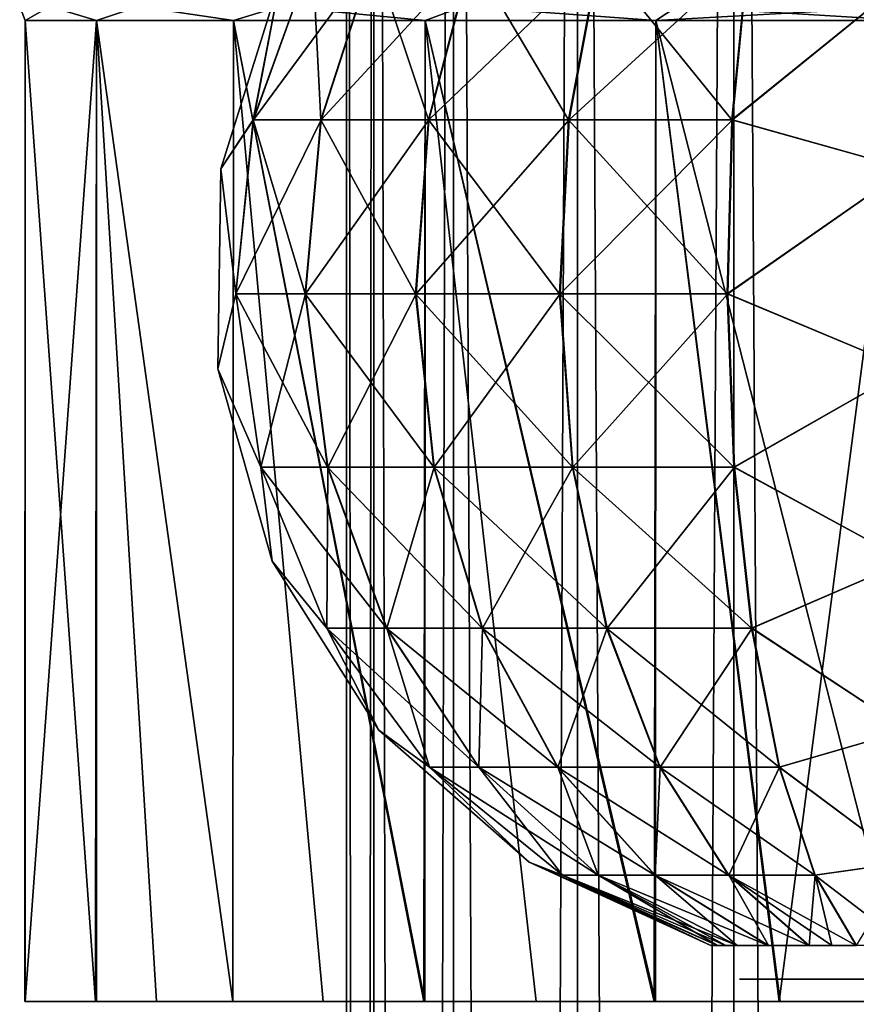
# Model space of a CAD drawing. Header units: millimetres. Extents: x -150 to 150, y -85 to 1149.
# Tile 246 of 256: x -16 to -1, y 1016 to 1034. Entities that reach past the tile are written whole.
import ezdxf

# ---------------------------------------------------------------- set-up
doc = ezdxf.new("R2010")
doc.units = ezdxf.units.MM
doc.header["$LTSCALE"] = 21.359881
for name, color, linetype in [('117', 7, 'CONTINUOUS'), ('123', 7, 'CONTINUOUS'), ('128', 7, 'CONTINUOUS'), ('129', 7, 'CONTINUOUS'), ('6', 7, 'CONTINUOUS'), ('9020', 7, 'CONTINUOUS'), ('9021', 7, 'CONTINUOUS')]:
    doc.layers.add(name, color=color, linetype=linetype)

msp = doc.modelspace()

# ---------------------------------------------------------------- linework, layer by layer
at = {"layer": '117', "color": 5, "linetype": 'CONTINUOUS'}
for points in [[(-10.609, 1035.157, 297.169), (-10.459, 1032.231, 293.972), (-11.664, 1032.231, 296.888), (-10.609, 1035.157, 297.169)], [(-10.609, 1035.157, 297.169), (-11.664, 1032.231, 296.888), (-11.181, 1034.757, 300), (-10.609, 1035.157, 297.169)], [(-9.514, 1035.157, 294.517), (-10.459, 1032.231, 293.972), (-10.609, 1035.157, 297.169), (-9.514, 1035.157, 294.517)], [(-9.514, 1035.157, 294.517), (-8.54, 1032.231, 291.469), (-10.459, 1032.231, 293.972), (-9.514, 1035.157, 294.517)], [(-7.768, 1035.157, 292.24), (-8.54, 1032.231, 291.469), (-9.514, 1035.157, 294.517), (-7.768, 1035.157, 292.24)], [(-7.768, 1035.157, 292.24), (-6.039, 1032.231, 289.547), (-8.54, 1032.231, 291.469), (-7.768, 1035.157, 292.24)], [(-5.493, 1035.157, 290.492), (-6.039, 1032.231, 289.547), (-7.768, 1035.157, 292.24), (-5.493, 1035.157, 290.492)], [(-5.493, 1035.157, 290.492), (-3.124, 1032.231, 288.34), (-6.039, 1032.231, 289.547), (-5.493, 1035.157, 290.492)], [(-2.842, 1035.157, 289.394), (-3.124, 1032.231, 288.34), (-5.493, 1035.157, 290.492), (-2.842, 1035.157, 289.394)], [(-2.842, 1035.157, 289.394), (0, 1034.757, 288.819), (-3.124, 1032.231, 288.34), (-2.842, 1035.157, 289.394)], [(-11.181, 1034.757, 300), (-11.664, 1032.231, 296.888), (-12.245, 1031.353, 300), (-11.181, 1034.757, 300)], [(0, 1034.757, 288.819), (0, 1031.353, 287.755), (-3.124, 1032.231, 288.34), (0, 1034.757, 288.819)], [(-11.664, 1032.231, 296.888), (-11.978, 1029.124, 296.804), (-12.245, 1031.353, 300), (-11.664, 1032.231, 296.888)], [(-11.664, 1032.231, 296.888), (-10.741, 1029.124, 293.81), (-11.978, 1029.124, 296.804), (-11.664, 1032.231, 296.888)], [(-10.459, 1032.231, 293.972), (-10.741, 1029.124, 293.81), (-11.664, 1032.231, 296.888), (-10.459, 1032.231, 293.972)], [(-10.459, 1032.231, 293.972), (-8.771, 1029.124, 291.239), (-10.741, 1029.124, 293.81), (-10.459, 1032.231, 293.972)], [(-8.54, 1032.231, 291.469), (-8.771, 1029.124, 291.239), (-10.459, 1032.231, 293.972), (-8.54, 1032.231, 291.469)], [(-8.54, 1032.231, 291.469), (-6.201, 1029.124, 289.265), (-8.771, 1029.124, 291.239), (-8.54, 1032.231, 291.469)], [(-6.039, 1032.231, 289.547), (-6.201, 1029.124, 289.265), (-8.54, 1032.231, 291.469), (-6.039, 1032.231, 289.547)], [(-6.039, 1032.231, 289.547), (-3.209, 1029.124, 288.025), (-6.201, 1029.124, 289.265), (-6.039, 1032.231, 289.547)], [(-3.124, 1032.231, 288.34), (-3.209, 1029.124, 288.025), (-6.039, 1032.231, 289.547), (-3.124, 1032.231, 288.34)], [(-3.124, 1032.231, 288.34), (0, 1031.353, 287.755), (-3.209, 1029.124, 288.025), (-3.124, 1032.231, 288.34)], [(-12.245, 1031.353, 300), (-11.978, 1029.124, 296.804), (-12.295, 1027.787, 300), (-12.245, 1031.353, 300)], [(0, 1031.353, 287.755), (0, 1027.787, 287.705), (-3.209, 1029.124, 288.025), (0, 1031.353, 287.755)], [(-11.978, 1029.124, 296.804), (-11.532, 1026.035, 296.923), (-12.295, 1027.787, 300), (-11.978, 1029.124, 296.804)], [(-10.741, 1029.124, 293.81), (-10.342, 1026.035, 294.04), (-11.978, 1029.124, 296.804), (-10.741, 1029.124, 293.81)], [(-11.978, 1029.124, 296.804), (-10.342, 1026.035, 294.04), (-11.532, 1026.035, 296.923), (-11.978, 1029.124, 296.804)], [(-8.771, 1029.124, 291.239), (-8.444, 1026.035, 291.564), (-10.741, 1029.124, 293.81), (-8.771, 1029.124, 291.239)], [(-10.741, 1029.124, 293.81), (-8.444, 1026.035, 291.564), (-10.342, 1026.035, 294.04), (-10.741, 1029.124, 293.81)], [(-6.201, 1029.124, 289.265), (-5.971, 1026.035, 289.665), (-8.771, 1029.124, 291.239), (-6.201, 1029.124, 289.265)], [(-8.771, 1029.124, 291.239), (-5.971, 1026.035, 289.665), (-8.444, 1026.035, 291.564), (-8.771, 1029.124, 291.239)], [(-3.209, 1029.124, 288.025), (-3.089, 1026.035, 288.471), (-6.201, 1029.124, 289.265), (-3.209, 1029.124, 288.025)], [(-6.201, 1029.124, 289.265), (-3.089, 1026.035, 288.471), (-5.971, 1026.035, 289.665), (-6.201, 1029.124, 289.265)], [(-3.209, 1029.124, 288.025), (0, 1027.787, 287.705), (-3.089, 1026.035, 288.471), (-3.209, 1029.124, 288.025)], [(-12.295, 1027.787, 300), (-11.532, 1026.035, 296.923), (-11.329, 1024.354, 300), (-12.295, 1027.787, 300)], [(0, 1027.787, 287.705), (0, 1024.354, 288.671), (-3.089, 1026.035, 288.471), (0, 1027.787, 287.705)], [(-10.342, 1026.035, 294.04), (-9.286, 1023.159, 294.648), (-11.532, 1026.035, 296.923), (-10.342, 1026.035, 294.04)], [(-11.532, 1026.035, 296.923), (-9.286, 1023.159, 294.648), (-10.355, 1023.159, 297.237), (-11.532, 1026.035, 296.923)], [(-11.532, 1026.035, 296.923), (-10.355, 1023.159, 297.237), (-11.329, 1024.354, 300), (-11.532, 1026.035, 296.923)], [(-8.444, 1026.035, 291.564), (-7.582, 1023.159, 292.425), (-10.342, 1026.035, 294.04), (-8.444, 1026.035, 291.564)], [(-10.342, 1026.035, 294.04), (-7.582, 1023.159, 292.425), (-9.286, 1023.159, 294.648), (-10.342, 1026.035, 294.04)], [(-5.971, 1026.035, 289.665), (-5.361, 1023.159, 290.72), (-8.444, 1026.035, 291.564), (-5.971, 1026.035, 289.665)], [(-8.444, 1026.035, 291.564), (-5.361, 1023.159, 290.72), (-7.582, 1023.159, 292.425), (-8.444, 1026.035, 291.564)], [(-3.089, 1026.035, 288.471), (-2.774, 1023.159, 289.648), (-5.971, 1026.035, 289.665), (-3.089, 1026.035, 288.471)], [(-5.971, 1026.035, 289.665), (-2.774, 1023.159, 289.648), (-5.361, 1023.159, 290.72), (-5.971, 1026.035, 289.665)], [(-3.089, 1026.035, 288.471), (0, 1024.354, 288.671), (-2.774, 1023.159, 289.648), (-3.089, 1026.035, 288.471)], [(-11.329, 1024.354, 300), (-10.355, 1023.159, 297.237), (-9.425, 1021.338, 300), (-11.329, 1024.354, 300)], [(0, 1024.354, 288.671), (0, 1021.338, 290.575), (-2.774, 1023.159, 289.648), (0, 1024.354, 288.671)], [(-9.286, 1023.159, 294.648), (-7.641, 1020.679, 295.596), (-10.355, 1023.159, 297.237), (-9.286, 1023.159, 294.648)], [(-10.355, 1023.159, 297.237), (-7.641, 1020.679, 295.596), (-8.521, 1020.679, 297.726), (-10.355, 1023.159, 297.237)], [(-10.355, 1023.159, 297.237), (-8.521, 1020.679, 297.726), (-9.425, 1021.338, 300), (-10.355, 1023.159, 297.237)], [(-7.582, 1023.159, 292.425), (-6.239, 1020.679, 293.767), (-9.286, 1023.159, 294.648), (-7.582, 1023.159, 292.425)], [(-9.286, 1023.159, 294.648), (-6.239, 1020.679, 293.767), (-7.641, 1020.679, 295.596), (-9.286, 1023.159, 294.648)], [(-5.361, 1023.159, 290.72), (-4.412, 1020.679, 292.363), (-7.582, 1023.159, 292.425), (-5.361, 1023.159, 290.72)], [(-7.582, 1023.159, 292.425), (-4.412, 1020.679, 292.363), (-6.239, 1020.679, 293.767), (-7.582, 1023.159, 292.425)], [(-2.774, 1023.159, 289.648), (-2.283, 1020.679, 291.481), (-5.361, 1023.159, 290.72), (-2.774, 1023.159, 289.648)], [(-5.361, 1023.159, 290.72), (-2.283, 1020.679, 291.481), (-4.412, 1020.679, 292.363), (-5.361, 1023.159, 290.72)], [(-2.774, 1023.159, 289.648), (0, 1021.338, 290.575), (-2.283, 1020.679, 291.481), (-2.774, 1023.159, 289.648)], [(-9.425, 1021.338, 300), (-8.521, 1020.679, 297.726), (-6.741, 1018.988, 300), (-9.425, 1021.338, 300)], [(0, 1021.338, 290.575), (0, 1018.988, 293.259), (-2.283, 1020.679, 291.481), (0, 1021.338, 290.575)], [(-7.641, 1020.679, 295.596), (-5.512, 1018.752, 296.824), (-8.521, 1020.679, 297.726), (-7.641, 1020.679, 295.596)], [(-8.521, 1020.679, 297.726), (-5.512, 1018.752, 296.824), (-6.146, 1018.752, 298.36), (-8.521, 1020.679, 297.726)], [(-8.521, 1020.679, 297.726), (-6.146, 1018.752, 298.36), (-6.741, 1018.988, 300), (-8.521, 1020.679, 297.726)], [(-6.239, 1020.679, 293.767), (-4.501, 1018.752, 295.504), (-7.641, 1020.679, 295.596), (-6.239, 1020.679, 293.767)], [(-7.641, 1020.679, 295.596), (-4.501, 1018.752, 295.504), (-5.512, 1018.752, 296.824), (-7.641, 1020.679, 295.596)], [(-4.412, 1020.679, 292.363), (-3.182, 1018.752, 294.492), (-6.239, 1020.679, 293.767), (-4.412, 1020.679, 292.363)], [(-6.239, 1020.679, 293.767), (-3.182, 1018.752, 294.492), (-4.501, 1018.752, 295.504), (-6.239, 1020.679, 293.767)], [(-2.283, 1020.679, 291.481), (-1.646, 1018.752, 293.855), (-4.412, 1020.679, 292.363), (-2.283, 1020.679, 291.481)], [(-4.412, 1020.679, 292.363), (-1.646, 1018.752, 293.855), (-3.182, 1018.752, 294.492), (-4.412, 1020.679, 292.363)], [(-2.283, 1020.679, 291.481), (0, 1018.988, 293.259), (-1.646, 1018.752, 293.855), (-2.283, 1020.679, 291.481)], [(-6.146, 1018.752, 298.36), (-3.382, 1017.5, 299.098), (-6.741, 1018.988, 300), (-6.146, 1018.752, 298.36)], [(-6.741, 1018.988, 300), (-3.382, 1017.5, 299.098), (-3.5, 1017.5, 300), (-6.741, 1018.988, 300)], [(0, 1018.988, 293.259), (0, 1017.5, 296.5), (-1.646, 1018.752, 293.855), (0, 1018.988, 293.259)], [(-5.512, 1018.752, 296.824), (-3.032, 1017.5, 298.252), (-6.146, 1018.752, 298.36), (-5.512, 1018.752, 296.824)], [(-6.146, 1018.752, 298.36), (-3.032, 1017.5, 298.252), (-3.234, 1017.5, 298.661), (-6.146, 1018.752, 298.36)], [(-3.382, 1017.5, 299.098), (-6.146, 1018.752, 298.36), (-3.234, 1017.5, 298.661), (-3.382, 1017.5, 299.098)], [(-4.501, 1018.752, 295.504), (-2.476, 1017.5, 297.526), (-5.512, 1018.752, 296.824), (-4.501, 1018.752, 295.504)], [(-5.512, 1018.752, 296.824), (-2.476, 1017.5, 297.526), (-3.032, 1017.5, 298.252), (-5.512, 1018.752, 296.824)], [(-3.182, 1018.752, 294.492), (-1.751, 1017.5, 296.969), (-4.501, 1018.752, 295.504), (-3.182, 1018.752, 294.492)], [(-4.501, 1018.752, 295.504), (-1.751, 1017.5, 296.969), (-2.476, 1017.5, 297.526), (-4.501, 1018.752, 295.504)], [(-1.646, 1018.752, 293.855), (-0.906, 1017.5, 296.619), (-3.182, 1018.752, 294.492), (-1.646, 1018.752, 293.855)], [(-3.182, 1018.752, 294.492), (-0.906, 1017.5, 296.619), (-1.339, 1017.5, 296.766), (-3.182, 1018.752, 294.492)], [(-1.751, 1017.5, 296.969), (-3.182, 1018.752, 294.492), (-1.339, 1017.5, 296.766), (-1.751, 1017.5, 296.969)], [(-1.646, 1018.752, 293.855), (0, 1017.5, 296.5), (-0.906, 1017.5, 296.619), (-1.646, 1018.752, 293.855)]]:
    msp.add_3dface(points, dxfattribs=at)
at = {"layer": '123', "color": 5, "linetype": 'CONTINUOUS'}
for points in [[(-10.606, 1035.157, 302.842), (-11.181, 1034.757, 300), (-11.66, 1032.231, 303.124), (-10.606, 1035.157, 302.842)], [(-10.606, 1035.157, 302.842), (-11.66, 1032.231, 303.124), (-9.508, 1035.157, 305.493), (-10.606, 1035.157, 302.842)], [(-9.508, 1035.157, 305.493), (-11.66, 1032.231, 303.124), (-10.453, 1032.231, 306.039), (-9.508, 1035.157, 305.493)], [(-9.508, 1035.157, 305.493), (-10.453, 1032.231, 306.039), (-7.76, 1035.157, 307.768), (-9.508, 1035.157, 305.493)], [(-7.76, 1035.157, 307.768), (-10.453, 1032.231, 306.039), (-8.531, 1032.231, 308.54), (-7.76, 1035.157, 307.768)], [(-7.76, 1035.157, 307.768), (-8.531, 1032.231, 308.54), (-5.483, 1035.157, 309.514), (-7.76, 1035.157, 307.768)], [(-5.483, 1035.157, 309.514), (-8.531, 1032.231, 308.54), (-6.028, 1032.231, 310.459), (-5.483, 1035.157, 309.514)], [(-5.483, 1035.157, 309.514), (-6.028, 1032.231, 310.459), (-2.831, 1035.157, 310.609), (-5.483, 1035.157, 309.514)], [(-2.831, 1035.157, 310.609), (-6.028, 1032.231, 310.459), (-3.112, 1032.231, 311.664), (-2.831, 1035.157, 310.609)], [(0, 1034.757, 311.181), (-2.831, 1035.157, 310.609), (-3.112, 1032.231, 311.664), (0, 1034.757, 311.181)], [(-11.181, 1034.757, 300), (-12.245, 1031.353, 300), (-11.66, 1032.231, 303.124), (-11.181, 1034.757, 300)], [(0, 1031.353, 312.245), (0, 1034.757, 311.181), (-3.112, 1032.231, 311.664), (0, 1031.353, 312.245)], [(-11.66, 1032.231, 303.124), (-12.245, 1031.353, 300), (-11.975, 1029.124, 303.209), (-11.66, 1032.231, 303.124)], [(-11.66, 1032.231, 303.124), (-11.975, 1029.124, 303.209), (-10.453, 1032.231, 306.039), (-11.66, 1032.231, 303.124)], [(-10.453, 1032.231, 306.039), (-11.975, 1029.124, 303.209), (-10.735, 1029.124, 306.201), (-10.453, 1032.231, 306.039)], [(-10.453, 1032.231, 306.039), (-10.735, 1029.124, 306.201), (-8.531, 1032.231, 308.54), (-10.453, 1032.231, 306.039)], [(-8.531, 1032.231, 308.54), (-10.735, 1029.124, 306.201), (-8.761, 1029.124, 308.771), (-8.531, 1032.231, 308.54)], [(-8.531, 1032.231, 308.54), (-8.761, 1029.124, 308.771), (-6.028, 1032.231, 310.459), (-8.531, 1032.231, 308.54)], [(-6.028, 1032.231, 310.459), (-8.761, 1029.124, 308.771), (-6.19, 1029.124, 310.741), (-6.028, 1032.231, 310.459)], [(-6.028, 1032.231, 310.459), (-6.19, 1029.124, 310.741), (-3.112, 1032.231, 311.664), (-6.028, 1032.231, 310.459)], [(-3.112, 1032.231, 311.664), (-6.19, 1029.124, 310.741), (-3.196, 1029.124, 311.978), (-3.112, 1032.231, 311.664)], [(0, 1031.353, 312.245), (-3.112, 1032.231, 311.664), (-3.196, 1029.124, 311.978), (0, 1031.353, 312.245)], [(-12.245, 1031.353, 300), (-12.295, 1027.787, 300), (-11.975, 1029.124, 303.209), (-12.245, 1031.353, 300)], [(0, 1027.787, 312.295), (0, 1031.353, 312.245), (-3.196, 1029.124, 311.978), (0, 1027.787, 312.295)], [(-11.975, 1029.124, 303.209), (-12.295, 1027.787, 300), (-11.529, 1026.035, 303.089), (-11.975, 1029.124, 303.209)], [(-11.975, 1029.124, 303.209), (-11.529, 1026.035, 303.089), (-10.735, 1029.124, 306.201), (-11.975, 1029.124, 303.209)], [(-10.735, 1029.124, 306.201), (-11.529, 1026.035, 303.089), (-10.335, 1026.035, 305.971), (-10.735, 1029.124, 306.201)], [(-10.735, 1029.124, 306.201), (-10.335, 1026.035, 305.971), (-8.761, 1029.124, 308.771), (-10.735, 1029.124, 306.201)], [(-8.761, 1029.124, 308.771), (-10.335, 1026.035, 305.971), (-8.436, 1026.035, 308.444), (-8.761, 1029.124, 308.771)], [(-8.761, 1029.124, 308.771), (-8.436, 1026.035, 308.444), (-6.19, 1029.124, 310.741), (-8.761, 1029.124, 308.771)], [(-6.19, 1029.124, 310.741), (-8.436, 1026.035, 308.444), (-5.96, 1026.035, 310.342), (-6.19, 1029.124, 310.741)], [(-6.19, 1029.124, 310.741), (-5.96, 1026.035, 310.342), (-3.196, 1029.124, 311.978), (-6.19, 1029.124, 310.741)], [(-3.196, 1029.124, 311.978), (-5.96, 1026.035, 310.342), (-3.077, 1026.035, 311.532), (-3.196, 1029.124, 311.978)], [(0, 1027.787, 312.295), (-3.196, 1029.124, 311.978), (-3.077, 1026.035, 311.532), (0, 1027.787, 312.295)], [(-12.295, 1027.787, 300), (-11.329, 1024.354, 300), (-11.529, 1026.035, 303.089), (-12.295, 1027.787, 300)], [(0, 1024.354, 311.329), (0, 1027.787, 312.295), (-3.077, 1026.035, 311.532), (0, 1024.354, 311.329)], [(-11.529, 1026.035, 303.089), (-11.329, 1024.354, 300), (-10.352, 1023.159, 302.774), (-11.529, 1026.035, 303.089)], [(-11.529, 1026.035, 303.089), (-10.352, 1023.159, 302.774), (-10.335, 1026.035, 305.971), (-11.529, 1026.035, 303.089)], [(-10.335, 1026.035, 305.971), (-10.352, 1023.159, 302.774), (-9.28, 1023.159, 305.361), (-10.335, 1026.035, 305.971)], [(-10.335, 1026.035, 305.971), (-9.28, 1023.159, 305.361), (-8.436, 1026.035, 308.444), (-10.335, 1026.035, 305.971)], [(-8.436, 1026.035, 308.444), (-9.28, 1023.159, 305.361), (-7.575, 1023.159, 307.582), (-8.436, 1026.035, 308.444)], [(-8.436, 1026.035, 308.444), (-7.575, 1023.159, 307.582), (-5.96, 1026.035, 310.342), (-8.436, 1026.035, 308.444)], [(-5.96, 1026.035, 310.342), (-7.575, 1023.159, 307.582), (-5.352, 1023.159, 309.286), (-5.96, 1026.035, 310.342)], [(-5.96, 1026.035, 310.342), (-5.352, 1023.159, 309.286), (-3.077, 1026.035, 311.532), (-5.96, 1026.035, 310.342)], [(-3.077, 1026.035, 311.532), (-5.352, 1023.159, 309.286), (-2.763, 1023.159, 310.355), (-3.077, 1026.035, 311.532)], [(0, 1024.354, 311.329), (-3.077, 1026.035, 311.532), (-2.763, 1023.159, 310.355), (0, 1024.354, 311.329)], [(-11.329, 1024.354, 300), (-9.425, 1021.338, 300), (-10.352, 1023.159, 302.774), (-11.329, 1024.354, 300)], [(0, 1021.338, 309.425), (0, 1024.354, 311.329), (-2.763, 1023.159, 310.355), (0, 1021.338, 309.425)], [(-10.352, 1023.159, 302.774), (-9.425, 1021.338, 300), (-8.519, 1020.679, 302.283), (-10.352, 1023.159, 302.774)], [(-10.352, 1023.159, 302.774), (-8.519, 1020.679, 302.283), (-9.28, 1023.159, 305.361), (-10.352, 1023.159, 302.774)], [(-9.28, 1023.159, 305.361), (-8.519, 1020.679, 302.283), (-7.637, 1020.679, 304.412), (-9.28, 1023.159, 305.361)], [(-9.28, 1023.159, 305.361), (-7.637, 1020.679, 304.412), (-7.575, 1023.159, 307.582), (-9.28, 1023.159, 305.361)], [(-7.575, 1023.159, 307.582), (-7.637, 1020.679, 304.412), (-6.233, 1020.679, 306.239), (-7.575, 1023.159, 307.582)], [(-7.575, 1023.159, 307.582), (-6.233, 1020.679, 306.239), (-5.352, 1023.159, 309.286), (-7.575, 1023.159, 307.582)], [(-5.352, 1023.159, 309.286), (-6.233, 1020.679, 306.239), (-4.404, 1020.679, 307.641), (-5.352, 1023.159, 309.286)], [(-5.352, 1023.159, 309.286), (-4.404, 1020.679, 307.641), (-2.763, 1023.159, 310.355), (-5.352, 1023.159, 309.286)], [(-2.763, 1023.159, 310.355), (-4.404, 1020.679, 307.641), (-2.274, 1020.679, 308.521), (-2.763, 1023.159, 310.355)], [(0, 1021.338, 309.425), (-2.763, 1023.159, 310.355), (-2.274, 1020.679, 308.521), (0, 1021.338, 309.425)], [(-9.425, 1021.338, 300), (-6.741, 1018.988, 300), (-8.519, 1020.679, 302.283), (-9.425, 1021.338, 300)], [(0, 1018.988, 306.741), (0, 1021.338, 309.425), (-2.274, 1020.679, 308.521), (0, 1018.988, 306.741)], [(-8.519, 1020.679, 302.283), (-6.741, 1018.988, 300), (-6.145, 1018.752, 301.646), (-8.519, 1020.679, 302.283)], [(-8.519, 1020.679, 302.283), (-6.145, 1018.752, 301.646), (-7.637, 1020.679, 304.412), (-8.519, 1020.679, 302.283)], [(-7.637, 1020.679, 304.412), (-6.145, 1018.752, 301.646), (-5.508, 1018.752, 303.182), (-7.637, 1020.679, 304.412)], [(-7.637, 1020.679, 304.412), (-5.508, 1018.752, 303.182), (-6.233, 1020.679, 306.239), (-7.637, 1020.679, 304.412)], [(-6.233, 1020.679, 306.239), (-5.508, 1018.752, 303.182), (-4.496, 1018.752, 304.501), (-6.233, 1020.679, 306.239)], [(-6.233, 1020.679, 306.239), (-4.496, 1018.752, 304.501), (-4.404, 1020.679, 307.641), (-6.233, 1020.679, 306.239)], [(-4.404, 1020.679, 307.641), (-4.496, 1018.752, 304.501), (-3.176, 1018.752, 305.512), (-4.404, 1020.679, 307.641)], [(-4.404, 1020.679, 307.641), (-3.176, 1018.752, 305.512), (-2.274, 1020.679, 308.521), (-4.404, 1020.679, 307.641)], [(-2.274, 1020.679, 308.521), (-3.176, 1018.752, 305.512), (-1.64, 1018.752, 306.146), (-2.274, 1020.679, 308.521)], [(0, 1018.988, 306.741), (-2.274, 1020.679, 308.521), (-1.64, 1018.752, 306.146), (0, 1018.988, 306.741)], [(-6.741, 1018.988, 300), (-3.5, 1017.5, 300), (-6.145, 1018.752, 301.646), (-6.741, 1018.988, 300)], [(0, 1018.988, 306.741), (-1.64, 1018.752, 306.146), (-0.902, 1017.5, 303.382), (0, 1018.988, 306.741)], [(-6.145, 1018.752, 301.646), (-3.5, 1017.5, 300), (-3.381, 1017.5, 300.906), (-6.145, 1018.752, 301.646)], [(-6.145, 1018.752, 301.646), (-3.381, 1017.5, 300.906), (-5.508, 1018.752, 303.182), (-6.145, 1018.752, 301.646)], [(-3.381, 1017.5, 300.906), (-3.234, 1017.5, 301.339), (-5.508, 1018.752, 303.182), (-3.381, 1017.5, 300.906)], [(-5.508, 1018.752, 303.182), (-3.234, 1017.5, 301.339), (-3.031, 1017.5, 301.751), (-5.508, 1018.752, 303.182)], [(-5.508, 1018.752, 303.182), (-3.031, 1017.5, 301.751), (-4.496, 1018.752, 304.501), (-5.508, 1018.752, 303.182)], [(-3.031, 1017.5, 301.751), (-2.474, 1017.5, 302.476), (-4.496, 1018.752, 304.501), (-3.031, 1017.5, 301.751)], [(-4.496, 1018.752, 304.501), (-2.474, 1017.5, 302.476), (-3.176, 1018.752, 305.512), (-4.496, 1018.752, 304.501)], [(-2.474, 1017.5, 302.476), (-1.748, 1017.5, 303.032), (-3.176, 1018.752, 305.512), (-2.474, 1017.5, 302.476)], [(-3.176, 1018.752, 305.512), (-1.748, 1017.5, 303.032), (-1.64, 1018.752, 306.146), (-3.176, 1018.752, 305.512)], [(-1.748, 1017.5, 303.032), (-1.339, 1017.5, 303.234), (-1.64, 1018.752, 306.146), (-1.748, 1017.5, 303.032)], [(-1.64, 1018.752, 306.146), (-1.339, 1017.5, 303.234), (-0.902, 1017.5, 303.382), (-1.64, 1018.752, 306.146)]]:
    msp.add_3dface(points, dxfattribs=at)
at = {"layer": '128', "color": 7, "linetype": 'CONTINUOUS', "true_color": 0x804000}
for points in [[(-15.738, 1034, 302.263), (-15.738, 1034, 297.737), (-15.743, 1016.5, 302.229), (-15.738, 1034, 302.263)], [(-15.743, 1016.5, 302.229), (-15.738, 1034, 297.737), (-15.735, 1016.5, 297.718), (-15.743, 1016.5, 302.229)], [(-14.478, 1016.5, 306.573), (-15.738, 1034, 302.263), (-15.743, 1016.5, 302.229), (-14.478, 1016.5, 306.573)], [(-15.738, 1034, 297.737), (-14.463, 1034, 293.395), (-15.735, 1016.5, 297.718), (-15.738, 1034, 297.737)], [(-14.463, 1034, 306.605), (-15.738, 1034, 302.263), (-14.478, 1016.5, 306.573), (-14.463, 1034, 306.605)], [(-15.735, 1016.5, 297.718), (-14.463, 1034, 293.395), (-14.464, 1016.5, 293.396), (-15.735, 1016.5, 297.718)], [(-13.392, 1016.5, 308.572), (-14.463, 1034, 306.605), (-14.478, 1016.5, 306.573), (-13.392, 1016.5, 308.572)], [(-14.464, 1016.5, 293.396), (-14.463, 1034, 293.395), (-12.027, 1016.5, 289.6), (-14.464, 1016.5, 293.396)], [(-14.463, 1034, 293.395), (-12.016, 1034, 289.588), (-12.027, 1016.5, 289.6), (-14.463, 1034, 293.395)], [(-12.016, 1034, 310.412), (-14.463, 1034, 306.605), (-12.029, 1016.5, 310.398), (-12.016, 1034, 310.412)], [(-12.029, 1016.5, 310.398), (-14.463, 1034, 306.605), (-13.392, 1016.5, 308.572), (-12.029, 1016.5, 310.398)], [(-10.417, 1016.5, 312.012), (-12.016, 1034, 310.412), (-12.029, 1016.5, 310.398), (-10.417, 1016.5, 312.012)], [(-12.027, 1016.5, 289.6), (-12.016, 1034, 289.588), (-8.621, 1016.5, 286.64), (-12.027, 1016.5, 289.6)], [(-12.016, 1034, 289.588), (-8.596, 1034, 286.624), (-8.621, 1016.5, 286.64), (-12.016, 1034, 289.588)], [(-8.596, 1034, 313.376), (-12.016, 1034, 310.412), (-8.604, 1016.5, 313.371), (-8.596, 1034, 313.376)], [(-8.604, 1016.5, 313.371), (-12.016, 1034, 310.412), (-10.417, 1016.5, 312.012), (-8.604, 1016.5, 313.371)], [(-8.621, 1016.5, 286.64), (-8.596, 1034, 286.624), (-4.509, 1016.5, 284.753), (-8.621, 1016.5, 286.64)], [(-6.618, 1016.5, 314.457), (-8.596, 1034, 313.376), (-8.604, 1016.5, 313.371), (-6.618, 1016.5, 314.457)], [(-8.596, 1034, 286.624), (-4.48, 1034, 284.744), (-4.509, 1016.5, 284.753), (-8.596, 1034, 286.624)], [(-4.48, 1034, 315.256), (-8.596, 1034, 313.376), (-4.488, 1016.5, 315.254), (-4.48, 1034, 315.256)], [(-4.488, 1016.5, 315.254), (-8.596, 1034, 313.376), (-6.618, 1016.5, 314.457), (-4.488, 1016.5, 315.254)], [(-4.509, 1016.5, 284.753), (-4.48, 1034, 284.744), (-2.28, 1016.5, 284.264), (-4.509, 1016.5, 284.753)], [(-2.265, 1016.5, 315.738), (-4.48, 1034, 315.256), (-4.488, 1016.5, 315.254), (-2.265, 1016.5, 315.738)], [(-4.48, 1034, 284.744), (0, 1034, 284.1), (-2.28, 1016.5, 284.264), (-4.48, 1034, 284.744)], [(0, 1034, 315.9), (-4.48, 1034, 315.256), (0, 1016.5, 315.9), (0, 1034, 315.9)], [(0, 1016.5, 315.9), (-4.48, 1034, 315.256), (-2.265, 1016.5, 315.738), (0, 1016.5, 315.9)], [(0, 1034, 284.1), (0, 1016.5, 284.1), (-2.28, 1016.5, 284.264), (0, 1034, 284.1)]]:
    msp.add_3dface(points, dxfattribs=at)
at = {"layer": '129', "color": 7, "linetype": 'CONTINUOUS', "true_color": 0x804000}
for points in [[(-15.738, 1034, 297.737), (-15.738, 1034, 302.263), (-15.833, 1034.25, 300), (-15.738, 1034, 297.737)], [(-15.738, 1034, 297.737), (-15.833, 1034.25, 300), (-15.294, 1034.25, 295.902), (-15.738, 1034, 297.737)], [(-15.738, 1034, 302.263), (-15.294, 1034.25, 304.098), (-15.833, 1034.25, 300), (-15.738, 1034, 302.263)], [(-14.463, 1034, 293.395), (-15.738, 1034, 297.737), (-15.294, 1034.25, 295.902), (-14.463, 1034, 293.395)], [(-15.738, 1034, 302.263), (-14.463, 1034, 306.605), (-15.294, 1034.25, 304.098), (-15.738, 1034, 302.263)], [(-14.463, 1034, 293.395), (-15.294, 1034.25, 295.902), (-13.712, 1034.25, 292.083), (-14.463, 1034, 293.395)], [(-14.463, 1034, 306.605), (-13.712, 1034.25, 307.917), (-15.294, 1034.25, 304.098), (-14.463, 1034, 306.605)], [(-12.016, 1034, 289.588), (-14.463, 1034, 293.395), (-13.712, 1034.25, 292.083), (-12.016, 1034, 289.588)], [(-14.463, 1034, 306.605), (-12.016, 1034, 310.412), (-13.712, 1034.25, 307.917), (-14.463, 1034, 306.605)], [(-12.016, 1034, 289.588), (-13.712, 1034.25, 292.083), (-11.196, 1034.25, 288.804), (-12.016, 1034, 289.588)], [(-12.016, 1034, 310.412), (-11.196, 1034.25, 311.196), (-13.712, 1034.25, 307.917), (-12.016, 1034, 310.412)], [(-8.596, 1034, 286.624), (-12.016, 1034, 289.588), (-11.196, 1034.25, 288.804), (-8.596, 1034, 286.624)], [(-12.016, 1034, 310.412), (-8.596, 1034, 313.376), (-11.196, 1034.25, 311.196), (-12.016, 1034, 310.412)], [(-8.596, 1034, 286.624), (-11.196, 1034.25, 288.804), (-7.917, 1034.25, 286.288), (-8.596, 1034, 286.624)], [(-8.596, 1034, 313.376), (-7.917, 1034.25, 313.712), (-11.196, 1034.25, 311.196), (-8.596, 1034, 313.376)], [(-4.48, 1034, 284.744), (-8.596, 1034, 286.624), (-7.917, 1034.25, 286.288), (-4.48, 1034, 284.744)], [(-8.596, 1034, 313.376), (-4.48, 1034, 315.256), (-7.917, 1034.25, 313.712), (-8.596, 1034, 313.376)], [(-4.48, 1034, 284.744), (-7.917, 1034.25, 286.288), (-4.098, 1034.25, 284.706), (-4.48, 1034, 284.744)], [(-4.48, 1034, 315.256), (-4.098, 1034.25, 315.294), (-7.917, 1034.25, 313.712), (-4.48, 1034, 315.256)], [(0, 1034, 284.1), (-4.48, 1034, 284.744), (0, 1034.25, 284.167), (0, 1034, 284.1)], [(-4.48, 1034, 284.744), (-4.098, 1034.25, 284.706), (0, 1034.25, 284.167), (-4.48, 1034, 284.744)], [(-4.48, 1034, 315.256), (0, 1034, 315.9), (-4.098, 1034.25, 315.294), (-4.48, 1034, 315.256)], [(0, 1034, 315.9), (0, 1034.25, 315.833), (-4.098, 1034.25, 315.294), (0, 1034, 315.9)]]:
    msp.add_3dface(points, dxfattribs=at)
at = {"layer": '6', "color": 7, "linetype": 'CONTINUOUS', "true_color": 0xaaaaaa}
for points in [[(-10, 1089), (-9.511, 1089, -3.09), (-10, 569), (-10, 1089)], [(-10, 569), (-9.511, 1089, -3.09), (-9.511, 569, -3.09), (-10, 569)], [(-9.511, 1089, 3.09), (-10, 1089), (-9.511, 569, 3.09), (-9.511, 1089, 3.09)], [(-9.511, 569, 3.09), (-10, 1089), (-10, 569), (-9.511, 569, 3.09)], [(-9.511, 1089, -3.09), (-8.09, 1089, -5.878), (-9.511, 569, -3.09), (-9.511, 1089, -3.09)], [(-9.511, 569, -3.09), (-8.09, 1089, -5.878), (-8.09, 569, -5.878), (-9.511, 569, -3.09)], [(-8.09, 1089, 5.878), (-9.511, 1089, 3.09), (-8.09, 569, 5.878), (-8.09, 1089, 5.878)], [(-8.09, 569, 5.878), (-9.511, 1089, 3.09), (-9.511, 569, 3.09), (-8.09, 569, 5.878)], [(-8.09, 1089, -5.878), (-5.878, 1089, -8.09), (-8.09, 569, -5.878), (-8.09, 1089, -5.878)], [(-8.09, 569, -5.878), (-5.878, 1089, -8.09), (-5.878, 569, -8.09), (-8.09, 569, -5.878)], [(-5.878, 1089, 8.09), (-8.09, 1089, 5.878), (-5.878, 569, 8.09), (-5.878, 1089, 8.09)], [(-5.878, 569, 8.09), (-8.09, 1089, 5.878), (-8.09, 569, 5.878), (-5.878, 569, 8.09)], [(-5.878, 1089, -8.09), (-3.09, 1089, -9.511), (-5.878, 569, -8.09), (-5.878, 1089, -8.09)], [(-5.878, 569, -8.09), (-3.09, 1089, -9.511), (-3.09, 569, -9.511), (-5.878, 569, -8.09)], [(-3.09, 1089, 9.511), (-5.878, 1089, 8.09), (-3.09, 569, 9.511), (-3.09, 1089, 9.511)], [(-3.09, 569, 9.511), (-5.878, 1089, 8.09), (-5.878, 569, 8.09), (-3.09, 569, 9.511)], [(0, 569, 10), (0, 1089, 10), (-3.09, 1089, 9.511), (0, 569, 10)], [(0, 569, 10), (-3.09, 1089, 9.511), (-3.09, 569, 9.511), (0, 569, 10)], [(0, 1089, -10), (0, 569, -10), (-3.09, 569, -9.511), (0, 1089, -10)], [(-3.09, 1089, -9.511), (0, 1089, -10), (-3.09, 569, -9.511), (-3.09, 1089, -9.511)]]:
    msp.add_3dface(points, dxfattribs=at)
at = {"layer": '9020', "linetype": 'CONTINUOUS'}
for points in [[(-2.481, 1016.9, 157.564), (-2.949, 1016.9, 158.697), (2.99, 1016.9, 159.004), (-2.481, 1016.9, 157.564)], [(-1.605, 1016.9, 156.716), (-2.481, 1016.9, 157.564), (2.99, 1016.9, 159.004), (-1.605, 1016.9, 156.716)], [(-0.463, 1016.9, 156.286), (-1.605, 1016.9, 156.716), (2.99, 1016.9, 159.004), (-0.463, 1016.9, 156.286)]]:
    msp.add_3dface(points, dxfattribs=at)
at = {"layer": '9021', "linetype": 'CONTINUOUS'}
for points in [[(2.949, 1016.9, 159.803), (-2.99, 1016.9, 159.496), (2.565, 1016.9, 160.806), (2.949, 1016.9, 159.803)], [(2.565, 1016.9, 160.806), (-2.99, 1016.9, 159.496), (1.855, 1016.9, 161.608), (2.565, 1016.9, 160.806)], [(1.855, 1016.9, 161.608), (-2.99, 1016.9, 159.496), (0.909, 1016.9, 162.109), (1.855, 1016.9, 161.608)], [(0.909, 1016.9, 162.109), (-2.99, 1016.9, 159.496), (-0.155, 1016.9, 162.246), (0.909, 1016.9, 162.109)], [(-0.155, 1016.9, 162.246), (-2.99, 1016.9, 159.496), (-1.2, 1016.9, 162), (-0.155, 1016.9, 162.246)], [(-1.2, 1016.9, 162), (-2.99, 1016.9, 159.496), (-2.089, 1016.9, 161.403), (-1.2, 1016.9, 162)], [(-2.089, 1016.9, 161.403), (-2.99, 1016.9, 159.496), (-2.712, 1016.9, 160.533), (-2.089, 1016.9, 161.403)]]:
    msp.add_3dface(points, dxfattribs=at)

doc.saveas('drawing.dxf')
